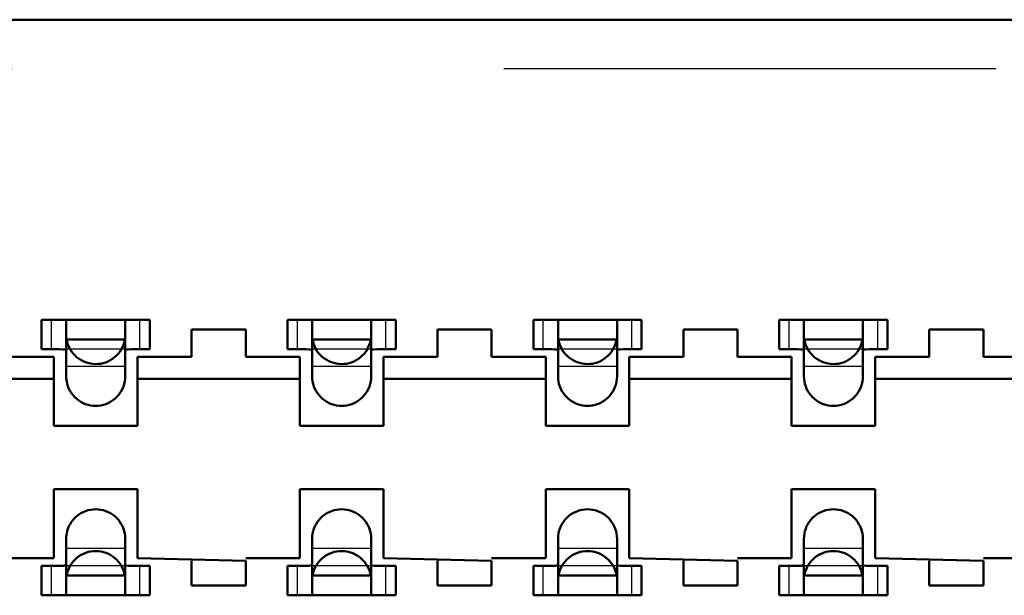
# Model space of a CAD drawing. Header units: inches. Extents: x -1.57 to 1.57, y -0.29 to 0.29.
# Tile 7 of 45: x -1.09 to -0.89, y 0.17 to 0.29. Entities that reach past the tile are written whole.
import ezdxf

# ---------------------------------------------------------------- set-up
doc = ezdxf.new("R2010")
doc.units = ezdxf.units.IN
doc.header["$MEASUREMENT"] = 0
doc.linetypes.add('Dashed', pattern=[2, 1, -1])
for name, color, linetype, lineweight in [('AM_0', 7, 'Continuous', 50), ('AM_4', 3, 'Continuous', 25), ('AM_9', 6, 'Dashed', 25)]:
    doc.layers.add(name, color=color, linetype=linetype, lineweight=lineweight)

# ---------------------------------------------------------------- blocks, each defined once
blk = doc.blocks.new('3_SEAM_50_03_5_L_10_1_A_K_TR_conn_0_in_SEAM_50_03_5_S_10_2_A_K_TR_4')
at = {"layer": 'AM_0', "ltscale": 0.006065}
for p, q in [((-1.064, 0.228), (-1.086, 0.228)), ((-1.086, 0.222), (-1.086, 0.228)), ((-1.081, 0.21651), (-1.081, 0.22785)), ((-1.069, 0.22785), (-1.069, 0.21651)), ((-1.064, 0.222), (-1.064, 0.228)), ((-1.014, 0.228), (-1.036, 0.228)), ((-1.036, 0.222), (-1.036, 0.228)), ((-1.031, 0.21651), (-1.031, 0.22785)), ((-1.019, 0.22785), (-1.019, 0.21651)), ((-1.014, 0.222), (-1.014, 0.228)), ((-0.964, 0.228), (-0.986, 0.228)), ((-0.986, 0.222), (-0.986, 0.228)), ((-0.981, 0.21651), (-0.981, 0.22785)), ((-0.969, 0.22785), (-0.969, 0.21651)), ((-0.964, 0.222), (-0.964, 0.228)), ((-0.936, 0.222), (-0.936, 0.228)), ((-0.914, 0.228), (-0.936, 0.228)), ((-0.931, 0.21651), (-0.931, 0.22785)), ((-0.919, 0.22785), (-0.919, 0.21651)), ((-0.914, 0.222), (-0.914, 0.228)), ((-1.06908, 0.224), (-1.08092, 0.224)), ((-1.01908, 0.224), (-1.03092, 0.224)), ((-0.96908, 0.224), (-0.98092, 0.224)), ((-0.91908, 0.224), (-0.93092, 0.224)), ((-1.086, 0.222), (-1.08228, 0.222)), ((-1.06772, 0.222), (-1.064, 0.222)), ((-1.036, 0.222), (-1.03228, 0.222)), ((-1.01772, 0.222), (-1.014, 0.222)), ((-0.986, 0.222), (-0.98228, 0.222)), ((-0.96772, 0.222), (-0.964, 0.222)), ((-0.936, 0.222), (-0.93228, 0.222)), ((-0.91772, 0.222), (-0.914, 0.222)), ((-1.081, 0.17215), (-1.081, 0.18349)), ((-1.069, 0.18349), (-1.069, 0.17215)), ((-1.031, 0.17215), (-1.031, 0.18349)), ((-1.019, 0.18349), (-1.019, 0.17215)), ((-0.981, 0.17215), (-0.981, 0.18349)), ((-0.969, 0.18349), (-0.969, 0.17215)), ((-0.931, 0.17215), (-0.931, 0.18349)), ((-0.919, 0.18349), (-0.919, 0.17215)), ((-1.08228, 0.178), (-1.086, 0.178)), ((-1.086, 0.172), (-1.086, 0.178)), ((-1.064, 0.178), (-1.06772, 0.178)), ((-1.064, 0.172), (-1.064, 0.178)), ((-1.03228, 0.178), (-1.036, 0.178)), ((-1.036, 0.172), (-1.036, 0.178)), ((-1.014, 0.178), (-1.01772, 0.178)), ((-1.014, 0.172), (-1.014, 0.178)), ((-0.98228, 0.178), (-0.986, 0.178)), ((-0.986, 0.172), (-0.986, 0.178)), ((-0.964, 0.178), (-0.96772, 0.178)), ((-0.964, 0.172), (-0.964, 0.178)), ((-0.93228, 0.178), (-0.936, 0.178)), ((-0.936, 0.172), (-0.936, 0.178)), ((-0.914, 0.178), (-0.91772, 0.178)), ((-0.914, 0.172), (-0.914, 0.178)), ((-1.06908, 0.176), (-1.08092, 0.176)), ((-1.01908, 0.176), (-1.03092, 0.176)), ((-0.96908, 0.176), (-0.98092, 0.176)), ((-0.91908, 0.176), (-0.93092, 0.176)), ((-1.086, 0.172), (-1.064, 0.172)), ((-1.036, 0.172), (-1.014, 0.172)), ((-0.986, 0.172), (-0.964, 0.172)), ((-0.936, 0.172), (-0.914, 0.172))]:
    blk.add_line(p, q, dxfattribs=at)
for points in [[(-1.081, 0.22785), (-1.08117, 0.22795), (-1.08165, 0.22799), (-1.08211, 0.228)], [(-1.06789, 0.228), (-1.06855, 0.22798), (-1.06893, 0.22792), (-1.069, 0.22785)], [(-1.031, 0.22785), (-1.03117, 0.22795), (-1.03165, 0.22799), (-1.03211, 0.228)], [(-1.01789, 0.228), (-1.01855, 0.22798), (-1.01893, 0.22792), (-1.019, 0.22785)], [(-0.981, 0.22785), (-0.98117, 0.22795), (-0.98165, 0.22799), (-0.98211, 0.228)], [(-0.96789, 0.228), (-0.96855, 0.22798), (-0.96893, 0.22792), (-0.969, 0.22785)], [(-0.931, 0.22785), (-0.93117, 0.22795), (-0.93165, 0.22799), (-0.93211, 0.228)], [(-0.91789, 0.228), (-0.91855, 0.22798), (-0.91893, 0.22792), (-0.919, 0.22785)], [(-1.08092, 0.224), (-1.08081, 0.22349), (-1.08065, 0.22299), (-1.08046, 0.2225), (-1.08022, 0.22204), (-1.07994, 0.22159), (-1.07962, 0.22118), (-1.07927, 0.22079), (-1.07889, 0.22043), (-1.07848, 0.22011), (-1.07804, 0.21983), (-1.07757, 0.21958), (-1.07709, 0.21938), (-1.07659, 0.21922), (-1.07608, 0.2191), (-1.07557, 0.21903), (-1.07504, 0.219), (-1.07452, 0.21902), (-1.074, 0.21908), (-1.07349, 0.21919), (-1.07299, 0.21935), (-1.0725, 0.21954), (-1.07204, 0.21978), (-1.07159, 0.22006), (-1.07118, 0.22038), (-1.07079, 0.22073), (-1.07043, 0.22111), (-1.07011, 0.22152), (-1.06983, 0.22196), (-1.06958, 0.22243), (-1.06938, 0.22291), (-1.06922, 0.22341), (-1.0691, 0.22392), (-1.06908, 0.224)], [(-1.03092, 0.224), (-1.03081, 0.22349), (-1.03065, 0.22299), (-1.03046, 0.2225), (-1.03022, 0.22204), (-1.02994, 0.22159), (-1.02962, 0.22118), (-1.02927, 0.22079), (-1.02889, 0.22043), (-1.02848, 0.22011), (-1.02804, 0.21983), (-1.02757, 0.21958), (-1.02709, 0.21938), (-1.02659, 0.21922), (-1.02608, 0.2191), (-1.02557, 0.21903), (-1.02504, 0.219), (-1.02452, 0.21902), (-1.024, 0.21908), (-1.02349, 0.21919), (-1.02299, 0.21935), (-1.0225, 0.21954), (-1.02204, 0.21978), (-1.02159, 0.22006), (-1.02118, 0.22038), (-1.02079, 0.22073), (-1.02043, 0.22111), (-1.02011, 0.22152), (-1.01983, 0.22196), (-1.01958, 0.22243), (-1.01938, 0.22291), (-1.01922, 0.22341), (-1.0191, 0.22392), (-1.01908, 0.224)], [(-0.98092, 0.224), (-0.98081, 0.22349), (-0.98065, 0.22299), (-0.98046, 0.2225), (-0.98022, 0.22204), (-0.97994, 0.22159), (-0.97962, 0.22118), (-0.97927, 0.22079), (-0.97889, 0.22043), (-0.97848, 0.22011), (-0.97804, 0.21983), (-0.97757, 0.21958), (-0.97709, 0.21938), (-0.97659, 0.21922), (-0.97608, 0.2191), (-0.97557, 0.21903), (-0.97504, 0.219), (-0.97452, 0.21902), (-0.974, 0.21908), (-0.97349, 0.21919), (-0.97299, 0.21935), (-0.9725, 0.21954), (-0.97204, 0.21978), (-0.97159, 0.22006), (-0.97118, 0.22038), (-0.97079, 0.22073), (-0.97043, 0.22111), (-0.97011, 0.22152), (-0.96983, 0.22196), (-0.96958, 0.22243), (-0.96938, 0.22291), (-0.96922, 0.22341), (-0.9691, 0.22392), (-0.96908, 0.224)], [(-0.93092, 0.224), (-0.93081, 0.22349), (-0.93065, 0.22299), (-0.93046, 0.2225), (-0.93022, 0.22204), (-0.92994, 0.22159), (-0.92962, 0.22118), (-0.92927, 0.22079), (-0.92889, 0.22043), (-0.92848, 0.22011), (-0.92804, 0.21983), (-0.92757, 0.21958), (-0.92709, 0.21938), (-0.92659, 0.21922), (-0.92608, 0.2191), (-0.92557, 0.21903), (-0.92504, 0.219), (-0.92452, 0.21902), (-0.924, 0.21908), (-0.92349, 0.21919), (-0.92299, 0.21935), (-0.9225, 0.21954), (-0.92204, 0.21978), (-0.92159, 0.22006), (-0.92118, 0.22038), (-0.92079, 0.22073), (-0.92043, 0.22111), (-0.92011, 0.22152), (-0.91983, 0.22196), (-0.91958, 0.22243), (-0.91938, 0.22291), (-0.91922, 0.22341), (-0.9191, 0.22392), (-0.91908, 0.224)], [(-1.081, 0.22175), (-1.08116, 0.22191), (-1.08163, 0.22198), (-1.08228, 0.222)], [(-1.06772, 0.222), (-1.06843, 0.22198), (-1.06887, 0.22189), (-1.069, 0.22175)], [(-1.031, 0.22175), (-1.03116, 0.22191), (-1.03163, 0.22198), (-1.03228, 0.222)], [(-1.01772, 0.222), (-1.01843, 0.22198), (-1.01887, 0.22189), (-1.019, 0.22175)], [(-0.981, 0.22175), (-0.98116, 0.22191), (-0.98163, 0.22198), (-0.98228, 0.222)], [(-0.96772, 0.222), (-0.96843, 0.22198), (-0.96887, 0.22189), (-0.969, 0.22175)], [(-0.931, 0.22175), (-0.93116, 0.22191), (-0.93163, 0.22198), (-0.93228, 0.222)], [(-0.91772, 0.222), (-0.91843, 0.22198), (-0.91887, 0.22189), (-0.919, 0.22175)], [(-1.069, 0.21651), (-1.06902, 0.21599), (-1.06909, 0.21547), (-1.0692, 0.21496), (-1.06936, 0.21446), (-1.06956, 0.21398), (-1.0698, 0.21351), (-1.07009, 0.21307), (-1.0704, 0.21266), (-1.07076, 0.21227), (-1.07114, 0.21192), (-1.07156, 0.2116), (-1.072, 0.21132), (-1.07246, 0.21108), (-1.07295, 0.21088), (-1.07345, 0.21072), (-1.07396, 0.21061), (-1.07448, 0.21054), (-1.075, 0.21051), (-1.07552, 0.21054), (-1.07604, 0.21061), (-1.07655, 0.21072), (-1.07705, 0.21088), (-1.07754, 0.21108), (-1.078, 0.21132), (-1.07844, 0.2116), (-1.07886, 0.21192), (-1.07924, 0.21227), (-1.0796, 0.21266), (-1.07991, 0.21307), (-1.0802, 0.21351), (-1.08044, 0.21398), (-1.08064, 0.21446), (-1.0808, 0.21496), (-1.08091, 0.21547), (-1.08098, 0.21599), (-1.081, 0.21651)], [(-1.019, 0.21651), (-1.01902, 0.21599), (-1.01909, 0.21547), (-1.0192, 0.21496), (-1.01936, 0.21446), (-1.01956, 0.21398), (-1.0198, 0.21351), (-1.02009, 0.21307), (-1.0204, 0.21266), (-1.02076, 0.21227), (-1.02114, 0.21192), (-1.02156, 0.2116), (-1.022, 0.21132), (-1.02246, 0.21108), (-1.02295, 0.21088), (-1.02345, 0.21072), (-1.02396, 0.21061), (-1.02448, 0.21054), (-1.025, 0.21051), (-1.02552, 0.21054), (-1.02604, 0.21061), (-1.02655, 0.21072), (-1.02705, 0.21088), (-1.02754, 0.21108), (-1.028, 0.21132), (-1.02844, 0.2116), (-1.02886, 0.21192), (-1.02924, 0.21227), (-1.0296, 0.21266), (-1.02991, 0.21307), (-1.0302, 0.21351), (-1.03044, 0.21398), (-1.03064, 0.21446), (-1.0308, 0.21496), (-1.03091, 0.21547), (-1.03098, 0.21599), (-1.031, 0.21651)], [(-0.969, 0.21651), (-0.96902, 0.21599), (-0.96909, 0.21547), (-0.9692, 0.21496), (-0.96936, 0.21446), (-0.96956, 0.21398), (-0.9698, 0.21351), (-0.97009, 0.21307), (-0.9704, 0.21266), (-0.97076, 0.21227), (-0.97114, 0.21192), (-0.97156, 0.2116), (-0.972, 0.21132), (-0.97246, 0.21108), (-0.97295, 0.21088), (-0.97345, 0.21072), (-0.97396, 0.21061), (-0.97448, 0.21054), (-0.975, 0.21051), (-0.97552, 0.21054), (-0.97604, 0.21061), (-0.97655, 0.21072), (-0.97705, 0.21088), (-0.97754, 0.21108), (-0.978, 0.21132), (-0.97844, 0.2116), (-0.97886, 0.21192), (-0.97924, 0.21227), (-0.9796, 0.21266), (-0.97991, 0.21307), (-0.9802, 0.21351), (-0.98044, 0.21398), (-0.98064, 0.21446), (-0.9808, 0.21496), (-0.98091, 0.21547), (-0.98098, 0.21599), (-0.981, 0.21651)], [(-0.919, 0.21651), (-0.91902, 0.21599), (-0.91909, 0.21547), (-0.9192, 0.21496), (-0.91936, 0.21446), (-0.91956, 0.21398), (-0.9198, 0.21351), (-0.92009, 0.21307), (-0.9204, 0.21266), (-0.92076, 0.21227), (-0.92114, 0.21192), (-0.92156, 0.2116), (-0.922, 0.21132), (-0.92246, 0.21108), (-0.92295, 0.21088), (-0.92345, 0.21072), (-0.92396, 0.21061), (-0.92448, 0.21054), (-0.925, 0.21051), (-0.92552, 0.21054), (-0.92604, 0.21061), (-0.92655, 0.21072), (-0.92705, 0.21088), (-0.92754, 0.21108), (-0.928, 0.21132), (-0.92844, 0.2116), (-0.92886, 0.21192), (-0.92924, 0.21227), (-0.9296, 0.21266), (-0.92991, 0.21307), (-0.9302, 0.21351), (-0.93044, 0.21398), (-0.93064, 0.21446), (-0.9308, 0.21496), (-0.93091, 0.21547), (-0.93098, 0.21599), (-0.931, 0.21651)], [(-1.081, 0.18349), (-1.08098, 0.18401), (-1.08091, 0.18453), (-1.0808, 0.18504), (-1.08064, 0.18554), (-1.08044, 0.18602), (-1.0802, 0.18649), (-1.07991, 0.18693), (-1.0796, 0.18734), (-1.07924, 0.18773), (-1.07886, 0.18808), (-1.07844, 0.1884), (-1.078, 0.18868), (-1.07754, 0.18892), (-1.07705, 0.18912), (-1.07655, 0.18928), (-1.07604, 0.18939), (-1.07552, 0.18946), (-1.075, 0.18949), (-1.07448, 0.18946), (-1.07396, 0.18939), (-1.07345, 0.18928), (-1.07295, 0.18912), (-1.07246, 0.18892), (-1.072, 0.18868), (-1.07156, 0.1884), (-1.07114, 0.18808), (-1.07076, 0.18773), (-1.0704, 0.18734), (-1.07009, 0.18693), (-1.0698, 0.18649), (-1.06956, 0.18602), (-1.06936, 0.18554), (-1.0692, 0.18504), (-1.06909, 0.18453), (-1.06902, 0.18401), (-1.069, 0.18349)], [(-1.031, 0.18349), (-1.03098, 0.18401), (-1.03091, 0.18453), (-1.0308, 0.18504), (-1.03064, 0.18554), (-1.03044, 0.18602), (-1.0302, 0.18649), (-1.02991, 0.18693), (-1.0296, 0.18734), (-1.02924, 0.18773), (-1.02886, 0.18808), (-1.02844, 0.1884), (-1.028, 0.18868), (-1.02754, 0.18892), (-1.02705, 0.18912), (-1.02655, 0.18928), (-1.02604, 0.18939), (-1.02552, 0.18946), (-1.025, 0.18949), (-1.02448, 0.18946), (-1.02396, 0.18939), (-1.02345, 0.18928), (-1.02295, 0.18912), (-1.02246, 0.18892), (-1.022, 0.18868), (-1.02156, 0.1884), (-1.02114, 0.18808), (-1.02076, 0.18773), (-1.0204, 0.18734), (-1.02009, 0.18693), (-1.0198, 0.18649), (-1.01956, 0.18602), (-1.01936, 0.18554), (-1.0192, 0.18504), (-1.01909, 0.18453), (-1.01902, 0.18401), (-1.019, 0.18349)], [(-0.981, 0.18349), (-0.98098, 0.18401), (-0.98091, 0.18453), (-0.9808, 0.18504), (-0.98064, 0.18554), (-0.98044, 0.18602), (-0.9802, 0.18649), (-0.97991, 0.18693), (-0.9796, 0.18734), (-0.97924, 0.18773), (-0.97886, 0.18808), (-0.97844, 0.1884), (-0.978, 0.18868), (-0.97754, 0.18892), (-0.97705, 0.18912), (-0.97655, 0.18928), (-0.97604, 0.18939), (-0.97552, 0.18946), (-0.975, 0.18949), (-0.97448, 0.18946), (-0.97396, 0.18939), (-0.97345, 0.18928), (-0.97295, 0.18912), (-0.97246, 0.18892), (-0.972, 0.18868), (-0.97156, 0.1884), (-0.97114, 0.18808), (-0.97076, 0.18773), (-0.9704, 0.18734), (-0.97009, 0.18693), (-0.9698, 0.18649), (-0.96956, 0.18602), (-0.96936, 0.18554), (-0.9692, 0.18504), (-0.96909, 0.18453), (-0.96902, 0.18401), (-0.969, 0.18349)], [(-0.931, 0.18349), (-0.93098, 0.18401), (-0.93091, 0.18453), (-0.9308, 0.18504), (-0.93064, 0.18554), (-0.93044, 0.18602), (-0.9302, 0.18649), (-0.92991, 0.18693), (-0.9296, 0.18734), (-0.92924, 0.18773), (-0.92886, 0.18808), (-0.92844, 0.1884), (-0.928, 0.18868), (-0.92754, 0.18892), (-0.92705, 0.18912), (-0.92655, 0.18928), (-0.92604, 0.18939), (-0.92552, 0.18946), (-0.925, 0.18949), (-0.92448, 0.18946), (-0.92396, 0.18939), (-0.92345, 0.18928), (-0.92295, 0.18912), (-0.92246, 0.18892), (-0.922, 0.18868), (-0.92156, 0.1884), (-0.92114, 0.18808), (-0.92076, 0.18773), (-0.9204, 0.18734), (-0.92009, 0.18693), (-0.9198, 0.18649), (-0.91956, 0.18602), (-0.91936, 0.18554), (-0.9192, 0.18504), (-0.91909, 0.18453), (-0.91902, 0.18401), (-0.919, 0.18349)], [(-1.06908, 0.176), (-1.06919, 0.17651), (-1.06935, 0.17701), (-1.06954, 0.1775), (-1.06978, 0.17796), (-1.07006, 0.17841), (-1.07038, 0.17882), (-1.07073, 0.17921), (-1.07111, 0.17957), (-1.07152, 0.17989), (-1.07196, 0.18017), (-1.07243, 0.18042), (-1.07291, 0.18062), (-1.07341, 0.18078), (-1.07392, 0.1809), (-1.07443, 0.18097), (-1.07496, 0.181), (-1.07548, 0.18098), (-1.076, 0.18092), (-1.07651, 0.18081), (-1.07701, 0.18065), (-1.0775, 0.18046), (-1.07796, 0.18022), (-1.07841, 0.17994), (-1.07882, 0.17962), (-1.07921, 0.17927), (-1.07957, 0.17889), (-1.07989, 0.17848), (-1.08017, 0.17804), (-1.08042, 0.17757), (-1.08062, 0.17709), (-1.08078, 0.17659), (-1.0809, 0.17608), (-1.08092, 0.176)], [(-1.01908, 0.176), (-1.01919, 0.17651), (-1.01935, 0.17701), (-1.01954, 0.1775), (-1.01978, 0.17796), (-1.02006, 0.17841), (-1.02038, 0.17882), (-1.02073, 0.17921), (-1.02111, 0.17957), (-1.02152, 0.17989), (-1.02196, 0.18017), (-1.02243, 0.18042), (-1.02291, 0.18062), (-1.02341, 0.18078), (-1.02392, 0.1809), (-1.02443, 0.18097), (-1.02496, 0.181), (-1.02548, 0.18098), (-1.026, 0.18092), (-1.02651, 0.18081), (-1.02701, 0.18065), (-1.0275, 0.18046), (-1.02796, 0.18022), (-1.02841, 0.17994), (-1.02882, 0.17962), (-1.02921, 0.17927), (-1.02957, 0.17889), (-1.02989, 0.17848), (-1.03017, 0.17804), (-1.03042, 0.17757), (-1.03062, 0.17709), (-1.03078, 0.17659), (-1.0309, 0.17608), (-1.03092, 0.176)], [(-0.96908, 0.176), (-0.96919, 0.17651), (-0.96935, 0.17701), (-0.96954, 0.1775), (-0.96978, 0.17796), (-0.97006, 0.17841), (-0.97038, 0.17882), (-0.97073, 0.17921), (-0.97111, 0.17957), (-0.97152, 0.17989), (-0.97196, 0.18017), (-0.97243, 0.18042), (-0.97291, 0.18062), (-0.97341, 0.18078), (-0.97392, 0.1809), (-0.97443, 0.18097), (-0.97496, 0.181), (-0.97548, 0.18098), (-0.976, 0.18092), (-0.97651, 0.18081), (-0.97701, 0.18065), (-0.9775, 0.18046), (-0.97796, 0.18022), (-0.97841, 0.17994), (-0.97882, 0.17962), (-0.97921, 0.17927), (-0.97957, 0.17889), (-0.97989, 0.17848), (-0.98017, 0.17804), (-0.98042, 0.17757), (-0.98062, 0.17709), (-0.98078, 0.17659), (-0.9809, 0.17608), (-0.98092, 0.176)], [(-0.91908, 0.176), (-0.91919, 0.17651), (-0.91935, 0.17701), (-0.91954, 0.1775), (-0.91978, 0.17796), (-0.92006, 0.17841), (-0.92038, 0.17882), (-0.92073, 0.17921), (-0.92111, 0.17957), (-0.92152, 0.17989), (-0.92196, 0.18017), (-0.92243, 0.18042), (-0.92291, 0.18062), (-0.92341, 0.18078), (-0.92392, 0.1809), (-0.92443, 0.18097), (-0.92496, 0.181), (-0.92548, 0.18098), (-0.926, 0.18092), (-0.92651, 0.18081), (-0.92701, 0.18065), (-0.9275, 0.18046), (-0.92796, 0.18022), (-0.92841, 0.17994), (-0.92882, 0.17962), (-0.92921, 0.17927), (-0.92957, 0.17889), (-0.92989, 0.17848), (-0.93017, 0.17804), (-0.93042, 0.17757), (-0.93062, 0.17709), (-0.93078, 0.17659), (-0.9309, 0.17608), (-0.93092, 0.176)], [(-1.08228, 0.178), (-1.08157, 0.17802), (-1.08113, 0.17811), (-1.081, 0.17825)], [(-1.069, 0.17825), (-1.06884, 0.17809), (-1.06837, 0.17802), (-1.06772, 0.178)], [(-1.03228, 0.178), (-1.03157, 0.17802), (-1.03113, 0.17811), (-1.031, 0.17825)], [(-1.019, 0.17825), (-1.01884, 0.17809), (-1.01837, 0.17802), (-1.01772, 0.178)], [(-0.98228, 0.178), (-0.98157, 0.17802), (-0.98113, 0.17811), (-0.981, 0.17825)], [(-0.969, 0.17825), (-0.96884, 0.17809), (-0.96837, 0.17802), (-0.96772, 0.178)], [(-0.93228, 0.178), (-0.93157, 0.17802), (-0.93113, 0.17811), (-0.931, 0.17825)], [(-0.919, 0.17825), (-0.91884, 0.17809), (-0.91837, 0.17802), (-0.91772, 0.178)], [(-1.08211, 0.172), (-1.08145, 0.17202), (-1.08107, 0.17208), (-1.081, 0.17215)], [(-1.069, 0.17215), (-1.06883, 0.17205), (-1.06835, 0.17201), (-1.06789, 0.172)], [(-1.03211, 0.172), (-1.03145, 0.17202), (-1.03107, 0.17208), (-1.031, 0.17215)], [(-1.019, 0.17215), (-1.01883, 0.17205), (-1.01835, 0.17201), (-1.01789, 0.172)], [(-0.98211, 0.172), (-0.98145, 0.17202), (-0.98107, 0.17208), (-0.981, 0.17215)], [(-0.969, 0.17215), (-0.96883, 0.17205), (-0.96835, 0.17201), (-0.96789, 0.172)], [(-0.93211, 0.172), (-0.93145, 0.17202), (-0.93107, 0.17208), (-0.931, 0.17215)], [(-0.919, 0.17215), (-0.91883, 0.17205), (-0.91835, 0.17201), (-0.91789, 0.172)]]:
    blk.add_lwpolyline(points, dxfattribs=at)
at = {"layer": 'AM_4', "ltscale": 0.006065}
for p, q in [((-1.084, 0.222), (-1.084, 0.228)), ((-1.066, 0.222), (-1.066, 0.228)), ((-1.034, 0.222), (-1.034, 0.228)), ((-1.016, 0.222), (-1.016, 0.228)), ((-0.984, 0.222), (-0.984, 0.228)), ((-0.966, 0.222), (-0.966, 0.228)), ((-0.934, 0.222), (-0.934, 0.228)), ((-0.916, 0.222), (-0.916, 0.228)), ((-1.084, 0.172), (-1.084, 0.178)), ((-1.066, 0.172), (-1.066, 0.178)), ((-1.034, 0.172), (-1.034, 0.178)), ((-1.016, 0.172), (-1.016, 0.178)), ((-0.984, 0.172), (-0.984, 0.178)), ((-0.966, 0.172), (-0.966, 0.178)), ((-0.934, 0.172), (-0.934, 0.178)), ((-0.916, 0.172), (-0.916, 0.178))]:
    blk.add_line(p, q, dxfattribs=at)
at = {"layer": 'AM_9', "ltscale": 0.006065}
for p, q in [((1.308, 0.279), (-1.308, 0.279)), ((-1.06772, 0.222), (-1.08228, 0.222)), ((-1.01772, 0.222), (-1.03228, 0.222)), ((-0.96772, 0.222), (-0.98228, 0.222)), ((-0.91772, 0.222), (-0.93228, 0.222)), ((-1.069, 0.21849), (-1.081, 0.21849)), ((-1.019, 0.21849), (-1.031, 0.21849)), ((-0.969, 0.21849), (-0.981, 0.21849)), ((-0.919, 0.21849), (-0.931, 0.21849)), ((-1.069, 0.18151), (-1.081, 0.18151)), ((-1.019, 0.18151), (-1.031, 0.18151)), ((-0.969, 0.18151), (-0.981, 0.18151)), ((-0.919, 0.18151), (-0.931, 0.18151)), ((-1.06772, 0.178), (-1.08228, 0.178)), ((-1.01772, 0.178), (-1.03228, 0.178)), ((-0.96772, 0.178), (-0.98228, 0.178)), ((-0.91772, 0.178), (-0.93228, 0.178))]:
    blk.add_line(p, q, dxfattribs=at)
blk = doc.blocks.new('4_SEAM_50_03_5_L_10_1_A_K_TR_body_0_in_SEAM_50_03_5_S_10_2_A_K_TR_4')
at = {"layer": 'AM_0', "ltscale": 0.006206}
for p, q in [((1.318, 0.289), (-1.318, 0.289)), ((-1.0445, 0.226), (-1.0555, 0.226)), ((-1.0555, 0.226), (-1.0555, 0.22045)), ((-1.0445, 0.22045), (-1.0445, 0.226)), ((-0.9945, 0.226), (-1.0055, 0.226)), ((-1.0055, 0.226), (-1.0055, 0.22045)), ((-0.9945, 0.22045), (-0.9945, 0.226)), ((-0.9445, 0.226), (-0.9555, 0.226)), ((-0.9555, 0.226), (-0.9555, 0.22045)), ((-0.9445, 0.22045), (-0.9445, 0.226)), ((-0.8945, 0.226), (-0.9055, 0.226)), ((-0.9055, 0.226), (-0.9055, 0.22045)), ((-0.8945, 0.22045), (-0.8945, 0.226)), ((-1.0835, 0.22045), (-1.0945, 0.22045)), ((-1.0835, 0.20645), (-1.0835, 0.22045)), ((-1.0665, 0.22045), (-1.0665, 0.20645)), ((-1.0555, 0.22045), (-1.0665, 0.22045)), ((-1.0335, 0.22045), (-1.0445, 0.22045)), ((-1.0335, 0.20645), (-1.0335, 0.22045)), ((-1.0165, 0.22045), (-1.0165, 0.20645)), ((-1.0055, 0.22045), (-1.0165, 0.22045)), ((-0.9835, 0.22045), (-0.9945, 0.22045)), ((-0.9835, 0.20645), (-0.9835, 0.22045)), ((-0.9665, 0.22045), (-0.9665, 0.20645)), ((-0.9555, 0.22045), (-0.9665, 0.22045)), ((-0.9335, 0.22045), (-0.9445, 0.22045)), ((-0.9335, 0.20645), (-0.9335, 0.22045)), ((-0.9165, 0.22045), (-0.9165, 0.20645)), ((-0.9055, 0.22045), (-0.9165, 0.22045)), ((-0.8835, 0.22045), (-0.8945, 0.22045)), ((-1.0835, 0.216), (-1.1165, 0.216)), ((-1.0335, 0.216), (-1.0665, 0.216)), ((-0.9835, 0.216), (-1.0165, 0.216)), ((-0.9335, 0.216), (-0.9665, 0.216)), ((-0.8835, 0.216), (-0.9165, 0.216)), ((-1.0665, 0.20645), (-1.0835, 0.20645)), ((-1.0165, 0.20645), (-1.0335, 0.20645)), ((-0.9665, 0.20645), (-0.9835, 0.20645)), ((-0.9165, 0.20645), (-0.9335, 0.20645)), ((-1.0835, 0.19355), (-1.0835, 0.17955)), ((-1.0665, 0.19355), (-1.0835, 0.19355)), ((-1.0665, 0.17955), (-1.0665, 0.19355)), ((-1.0335, 0.19355), (-1.0335, 0.17955)), ((-1.0165, 0.19355), (-1.0335, 0.19355)), ((-1.0165, 0.17955), (-1.0165, 0.19355)), ((-0.9835, 0.19355), (-0.9835, 0.17955)), ((-0.9665, 0.19355), (-0.9835, 0.19355)), ((-0.9665, 0.17955), (-0.9665, 0.19355)), ((-0.9335, 0.19355), (-0.9335, 0.17955)), ((-0.9165, 0.19355), (-0.9335, 0.19355)), ((-0.9165, 0.17955), (-0.9165, 0.19355)), ((-1.0835, 0.17955), (-1.0945, 0.17955)), ((-1.0445, 0.179), (-1.0665, 0.17955)), ((-1.0555, 0.174), (-1.0555, 0.179)), ((-1.0335, 0.17955), (-1.0445, 0.17955)), ((-1.0445, 0.179), (-1.0445, 0.174)), ((-0.9945, 0.179), (-1.0165, 0.17955)), ((-1.0055, 0.174), (-1.0055, 0.179)), ((-0.9835, 0.17955), (-0.9945, 0.17955)), ((-0.9945, 0.179), (-0.9945, 0.174)), ((-0.9445, 0.179), (-0.9665, 0.17955)), ((-0.9555, 0.174), (-0.9555, 0.179)), ((-0.9335, 0.17955), (-0.9445, 0.17955)), ((-0.9445, 0.179), (-0.9445, 0.174)), ((-0.8945, 0.179), (-0.9165, 0.17955)), ((-0.9055, 0.174), (-0.9055, 0.179)), ((-0.8835, 0.17955), (-0.8945, 0.17955)), ((-0.8945, 0.179), (-0.8945, 0.174)), ((-1.0445, 0.174), (-1.0555, 0.174)), ((-0.9945, 0.174), (-1.0055, 0.174)), ((-0.9445, 0.174), (-0.9555, 0.174)), ((-0.8945, 0.174), (-0.9055, 0.174))]:
    blk.add_line(p, q, dxfattribs=at)

msp = doc.modelspace()

# ---------------------------------------------------------------- block references
for name in ['4_SEAM_50_03_5_L_10_1_A_K_TR_body_0_in_SEAM_50_03_5_S_10_2_A_K_TR_4', '3_SEAM_50_03_5_L_10_1_A_K_TR_conn_0_in_SEAM_50_03_5_S_10_2_A_K_TR_4']:
    msp.add_blockref(name, (0, 0))

doc.saveas('drawing.dxf')
